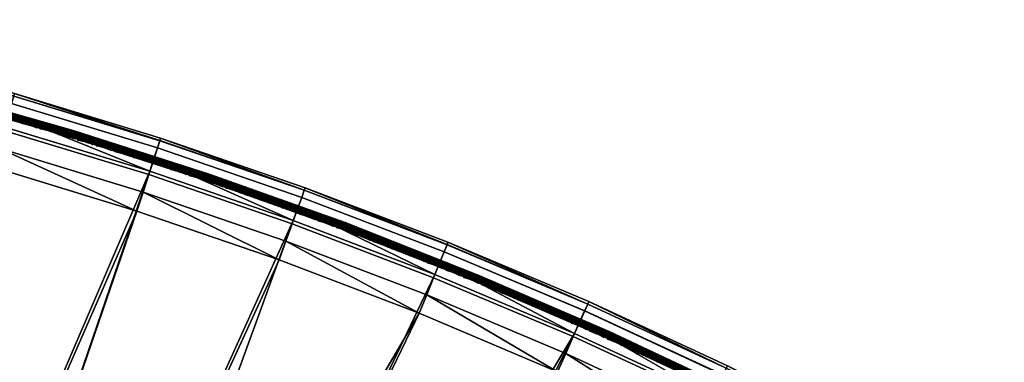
# Model space of a CAD drawing. Header units: inches. Extents: x 0 to 31.9, y -32.8 to 0.
# Tile 256 of 256: x 17.6 to 31.8, y -6.3 to -1.4. Entities that reach past the tile are written whole.
import ezdxf

# ---------------------------------------------------------------- set-up
doc = ezdxf.new("R2010")
doc.units = ezdxf.units.IN
doc.header["$LTSCALE"] = 0.03937
doc.header["$MEASUREMENT"] = 0
for name, color, linetype in [('A-FURN-3-ST', 151, 'Continuous'), ('A-FURN-3-ST-SEAM', 250, 'Continuous'), ('A-FURN-3-STITCH', 15, 'Continuous')]:
    doc.layers.add(name, color=color, linetype=linetype)

msp = doc.modelspace()

# ---------------------------------------------------------------- meshes
at = {"layer": 'A-FURN-3-ST'}
mesh = msp.add_polyface(dxfattribs=at)
corners = [(21.35, -4.85, 18), (21.447, -4.582, 17.963), (19.401, -3.88, 17.963), (19.313, -4.151, 18), (17.331, -3.249, 17.963), (17.253, -3.522, 18), (15.242, -2.689, 17.963), (15.173, -2.965, 18), (13.075, -2.479, 18), (13.134, -2.201, 17.963), (21.726, -3.816, 16.9), (19.652, -3.105, 16.9), (21.713, -3.851, 17.185), (19.641, -3.14, 17.185), (19.607, -3.245, 17.45), (21.675, -3.955, 17.45), (19.553, -3.411, 17.678), (21.615, -4.119, 17.678), (19.482, -3.628, 17.853), (21.537, -4.333, 17.853), (17.556, -2.465, 16.9), (17.546, -2.501, 17.185), (17.515, -2.607, 17.45), (17.467, -2.775, 17.678), (17.404, -2.994, 17.853), (15.439, -1.898, 16.9), (15.43, -1.934, 17.185), (15.403, -2.041, 17.45), (15.361, -2.21, 17.678), (15.306, -2.431, 17.853), (13.296, -1.44, 17.185), (13.304, -1.404, 16.9), (13.273, -1.548, 17.45), (13.237, -1.719, 17.678), (13.189, -1.942, 17.853), (21.726, -3.816, 5.5), (19.652, -3.105, 5.5), (17.556, -2.465, 5.5), (15.439, -1.898, 5.5), (13.304, -1.404, 5.5), (21.712, -3.852, 5.309), (19.641, -3.141, 5.309), (17.546, -2.502, 5.309), (15.43, -1.935, 5.309), (13.296, -1.441, 5.309), (15.404, -2.04, 5.146), (13.273, -1.547, 5.146), (15.364, -2.197, 5.038), (13.239, -1.705, 5.038), (13.2, -1.893, 5), (15.318, -2.383, 5), (17.418, -2.946, 5), (17.471, -2.762, 5.038), (19.498, -3.58, 5), (19.557, -3.398, 5.038), (21.555, -4.286, 5), (21.62, -4.106, 5.038), (21.675, -3.954, 5.146), (19.607, -3.244, 5.146), (17.516, -2.606, 5.146)]
mesh.append_faces([[corners[k] for k in face] for face in [(0, 1, 2), (0, 2, 3), (3, 2, 4), (3, 4, 5), (5, 4, 6), (5, 6, 7), (7, 6, 8), (8, 6, 9), (10, 11, 12), (12, 11, 13), (12, 13, 14, 15), (15, 14, 16, 17), (17, 16, 18, 19), (19, 18, 2, 1), (11, 20, 13), (13, 20, 21), (13, 21, 22, 14), (14, 22, 23, 16), (16, 23, 24, 18), (18, 24, 4, 2), (20, 25, 21), (21, 25, 26), (21, 26, 27, 22), (22, 27, 28, 23), (23, 28, 29, 24), (24, 29, 6, 4), (26, 25, 30), (30, 25, 31), (27, 26, 30, 32), (28, 27, 32, 33), (29, 28, 33, 34), (6, 29, 34, 9), (11, 35, 36), (11, 36, 20), (20, 36, 37), (20, 37, 25), (25, 37, 38), (25, 38, 31), (31, 38, 39), (35, 40, 36), (36, 40, 41), (36, 41, 37), (37, 41, 42), (37, 42, 38), (38, 42, 43), (38, 43, 44), (44, 43, 45, 46), (46, 45, 47, 48), (48, 47, 49), (49, 47, 50), (50, 47, 51), (51, 47, 52), (51, 52, 53), (53, 52, 54), (53, 54, 55), (55, 54, 56), (39, 38, 44), (57, 56, 54, 58), (58, 54, 52, 59), (59, 52, 47, 45), (40, 57, 58, 41), (41, 58, 59, 42), (42, 59, 45, 43)]])
mesh = msp.add_polyface(dxfattribs=at)
corners = [(31.625, -8.974, 5.25), (20.295, -28.599, 5.25), (31.596, -8.958, 5.125), (20.266, -28.582, 5.125), (31.517, -8.912, 5.033), (20.187, -28.536, 5.033), (31.409, -8.849, 5), (20.079, -28.474, 5), (31.362, -9.284, 17.907), (31.217, -9.432, 17.967), (31.296, -9.477, 17.875), (31.325, -9.494, 17.75), (31.405, -9.331, 17.809), (31.109, -9.369, 18), (20.383, -27.946, 18), (20.491, -28.009, 17.967), (20.571, -28.055, 17.875), (20.6, -28.071, 17.75), (18.558, -27.65, 5), (29.503, -7.802, 5), (17.004, -26.893, 5), (27.563, -6.821, 5), (15.418, -26.202, 5), (25.589, -5.907, 5), (13.805, -25.579, 5), (23.586, -5.062, 5), (21.555, -4.286, 5), (12.166, -25.026, 5), (19.498, -3.58, 5), (10.506, -24.543, 5), (17.418, -2.946, 5), (8.826, -24.131, 5), (15.318, -2.383, 5), (20.17, -28.815, 5.5), (31.75, -8.758, 16.9), (20.175, -28.807, 16.901), (31.75, -8.758, 5.5), (13.637, -26.041, 16.901), (13.65, -26.006, 17.185), (12.03, -25.458, 17.185), (17.141, -26.599, 17.963), (15.651, -25.639, 18), (15.543, -25.902, 17.963), (14.013, -25.007, 18), (13.916, -25.275, 17.963), (13.825, -25.524, 17.853), (15.441, -26.148, 17.853), (13.748, -25.738, 17.678), (15.355, -26.358, 17.678), (13.688, -25.902, 17.45), (15.288, -26.52, 17.45), (12.349, -24.445, 18), (12.264, -24.717, 17.963), (12.184, -24.97, 17.853), (12.116, -25.187, 17.678), (13.634, -26.049, 5.5), (12.019, -25.494, 16.901), (15.345, -26.379, 5.038), (13.74, -25.759, 5.038), (12.028, -25.467, 5.309), (13.647, -26.014, 5.309), (15.283, -26.529, 5.147), (13.684, -25.912, 5.147), (18.839, -27.11, 18), (17.261, -26.341, 18), (29.221, -8.332, 18), (27.3, -7.361, 18), (25.345, -6.456, 18), (23.361, -5.618, 18), (21.35, -4.85, 18), (19.313, -4.151, 18), (10.663, -23.955, 18), (17.253, -3.522, 18), (8.958, -23.536, 18), (15.173, -2.965, 18)]
mesh.append_faces([[corners[k] for k in face] for face in [(0, 1, 2), (2, 1, 3), (2, 3, 4), (4, 3, 5), (4, 5, 6), (6, 5, 7), (8, 9, 10), (11, 12, 10), (13, 14, 9), (9, 14, 15), (9, 15, 10), (10, 15, 16), (10, 16, 11), (11, 16, 17), (7, 18, 6), (6, 18, 19), (19, 18, 20), (19, 20, 21), (21, 20, 22), (21, 22, 23), (23, 22, 24), (23, 24, 25), (25, 24, 26), (26, 24, 27), (26, 27, 28), (28, 27, 29), (28, 29, 30), (30, 31, 32), (0, 33, 1), (34, 35, 36), (36, 35, 33), (36, 33, 0), (34, 11, 17), (34, 17, 35), (37, 38, 39), (40, 41, 42), (41, 43, 42), (42, 43, 44), (42, 44, 45, 46), (46, 45, 47, 48), (48, 47, 49, 50), (43, 51, 44), (44, 52, 53, 45), (45, 53, 54, 47), (55, 37, 56), (22, 57, 24), (24, 57, 58), (24, 58, 27), (55, 59, 60), (57, 61, 62, 58), (14, 13, 63), (63, 13, 64), (64, 13, 65), (64, 65, 66), (64, 66, 41), (41, 66, 67), (41, 67, 43), (43, 67, 68), (43, 68, 51), (51, 68, 69), (51, 69, 70), (51, 70, 71), (71, 70, 72), (73, 72, 74)]])
mesh = msp.add_polyface(dxfattribs=at)
corners = [(29.221, -8.332, 18), (29.355, -8.08, 17.963), (27.424, -7.104, 17.963), (29.479, -7.846, 17.853), (27.54, -6.866, 17.853), (29.586, -7.645, 17.678), (27.64, -6.661, 17.678), (29.667, -7.49, 17.45), (27.716, -6.504, 17.45), (29.719, -7.393, 17.185), (27.764, -6.405, 17.185), (27.781, -6.372, 16.9), (29.737, -7.36, 16.9), (25.792, -5.45, 16.9), (25.777, -5.485, 17.185), (25.732, -5.585, 17.45), (25.661, -5.745, 17.678), (25.569, -5.953, 17.853), (25.461, -6.195, 17.963), (27.3, -7.361, 18), (25.345, -6.456, 18), (23.468, -5.354, 17.963), (23.361, -5.618, 18), (21.447, -4.582, 17.963), (21.35, -4.85, 18), (23.773, -4.598, 16.9), (23.759, -4.633, 17.185), (23.718, -4.735, 17.45), (23.652, -4.897, 17.678), (23.567, -5.108, 17.853), (21.726, -3.816, 16.9), (21.713, -3.851, 17.185), (21.675, -3.955, 17.45), (21.615, -4.119, 17.678), (21.537, -4.333, 17.853), (29.737, -7.36, 5.5), (27.781, -6.372, 5.5), (25.792, -5.45, 5.5), (23.773, -4.598, 5.5), (21.726, -3.816, 5.5), (19.652, -3.105, 16.9), (29.719, -7.394, 5.309), (27.764, -6.406, 5.309), (25.777, -5.485, 5.309), (23.759, -4.634, 5.309), (21.712, -3.852, 5.309), (21.555, -4.286, 5), (21.62, -4.106, 5.038), (23.586, -5.062, 5), (23.658, -4.885, 5.038), (25.589, -5.907, 5), (25.667, -5.733, 5.038), (27.563, -6.821, 5), (27.646, -6.649, 5.038), (29.503, -7.802, 5), (29.593, -7.633, 5.038), (29.668, -7.49, 5.146), (27.717, -6.503, 5.146), (25.733, -5.584, 5.146), (23.718, -4.734, 5.146), (21.675, -3.954, 5.146)]
mesh.append_faces([[corners[k] for k in face] for face in [(0, 1, 2), (2, 1, 3, 4), (4, 3, 5, 6), (6, 5, 7, 8), (8, 7, 9, 10), (10, 9, 11), (11, 9, 12), (11, 13, 10), (10, 13, 14), (10, 14, 15, 8), (8, 15, 16, 6), (6, 16, 17, 4), (4, 17, 18, 2), (2, 18, 19), (19, 18, 20), (20, 18, 21), (20, 21, 22), (22, 21, 23), (22, 23, 24), (13, 25, 14), (14, 25, 26), (14, 26, 27, 15), (15, 27, 28, 16), (16, 28, 29, 17), (17, 29, 21, 18), (25, 30, 26), (26, 30, 31), (26, 31, 32, 27), (27, 32, 33, 28), (28, 33, 34, 29), (29, 34, 23, 21), (19, 0, 2), (11, 35, 36), (11, 36, 13), (13, 36, 37), (13, 37, 25), (25, 37, 38), (25, 38, 30), (30, 38, 39), (30, 39, 40), (35, 41, 36), (36, 41, 42), (36, 42, 37), (37, 42, 43), (37, 43, 38), (38, 43, 44), (38, 44, 39), (39, 44, 45), (46, 47, 48), (48, 47, 49), (48, 49, 50), (50, 49, 51), (50, 51, 52), (52, 51, 53), (52, 53, 54), (54, 53, 55), (56, 55, 53, 57), (57, 53, 51, 58), (58, 51, 49, 59), (59, 49, 47, 60), (42, 41, 56, 57), (42, 57, 58, 43), (43, 58, 59, 44), (44, 59, 60, 45)]])
at = {"layer": 'A-FURN-3-ST-SEAM'}
mesh = msp.add_polyface(dxfattribs=at)
corners = [(18.381, -3.05, 17.727), (16.415, -2.489, 17.727), (18.375, -3.067, 17.721), (16.41, -2.507, 17.721), (16.407, -2.521, 17.708), (18.371, -3.081, 17.708), (16.404, -2.529, 17.69), (18.369, -3.09, 17.69), (16.404, -2.53, 17.671), (18.368, -3.091, 17.671), (20.313, -3.714, 17.671), (20.334, -3.72, 17.69), (20.337, -3.712, 17.708), (20.341, -3.698, 17.721), (20.327, -3.674, 17.727), (18.37, -3.085, 17.652), (16.406, -2.524, 17.652), (18.374, -3.072, 17.638), (16.409, -2.512, 17.638), (16.414, -2.495, 17.629), (18.379, -3.055, 17.629), (16.419, -2.476, 17.628), (18.385, -3.037, 17.628), (20.331, -3.661, 17.628), (20.345, -3.686, 17.629), (20.34, -3.703, 17.638), (20.335, -3.715, 17.652), (18.39, -3.019, 17.634), (16.423, -2.458, 17.634), (18.394, -3.005, 17.647), (16.427, -2.444, 17.647), (18.397, -2.997, 17.665), (16.429, -2.436, 17.665), (18.397, -2.996, 17.684), (16.43, -2.435, 17.684), (18.395, -3.002, 17.703), (16.428, -2.441, 17.703), (18.392, -3.014, 17.717), (16.425, -2.453, 17.717), (18.386, -3.031, 17.726), (16.42, -2.47, 17.726), (20.353, -3.662, 17.726), (20.359, -3.645, 17.717), (20.363, -3.633, 17.703), (20.365, -3.627, 17.684), (20.365, -3.628, 17.665), (20.362, -3.636, 17.647), (20.357, -3.65, 17.634)]
mesh.append_faces([[corners[k] for k in face] for face in [(0, 1, 2), (2, 1, 3), (2, 3, 4), (2, 4, 5), (5, 4, 6), (5, 6, 7), (7, 6, 8), (7, 8, 9), (9, 10, 7), (7, 10, 11), (7, 11, 12, 5), (5, 12, 13, 2), (14, 0, 2), (9, 8, 15), (15, 8, 16), (15, 16, 17), (17, 16, 18), (17, 18, 19), (17, 19, 20), (20, 19, 21), (20, 21, 22), (22, 23, 20), (20, 24, 25, 17), (17, 25, 26, 15), (15, 26, 10), (10, 9, 15), (22, 21, 27), (27, 21, 28), (27, 28, 29), (29, 28, 30), (29, 30, 31), (31, 30, 32), (31, 32, 33), (33, 32, 34), (33, 34, 35), (35, 34, 36), (35, 36, 37), (37, 36, 38), (37, 38, 39), (39, 38, 40), (39, 40, 0), (0, 40, 1), (0, 14, 39), (39, 41, 42, 37), (37, 42, 43, 35), (35, 43, 44, 33), (33, 44, 45, 31), (31, 45, 46, 29), (29, 46, 47, 27), (23, 22, 27)]])
mesh = msp.add_polyface(dxfattribs=at)
corners = [(18.375, -3.067, 17.721), (20.341, -3.698, 17.721), (20.327, -3.674, 17.727), (22.252, -4.36, 17.727), (22.273, -4.387, 17.721), (24.155, -5.108, 17.727), (24.179, -5.138, 17.721), (20.313, -3.714, 17.671), (22.237, -4.4, 17.671), (20.334, -3.72, 17.69), (22.265, -4.409, 17.69), (22.268, -4.401, 17.708), (20.337, -3.712, 17.708), (24.138, -5.147, 17.671), (24.17, -5.159, 17.69), (24.173, -5.151, 17.708), (26.014, -5.956, 17.671), (18.379, -3.055, 17.629), (20.331, -3.661, 17.628), (20.345, -3.686, 17.629), (20.335, -3.715, 17.652), (22.267, -4.404, 17.652), (24.172, -5.154, 17.652), (24.16, -5.095, 17.628), (24.184, -5.126, 17.629), (22.278, -4.376, 17.629), (22.257, -4.347, 17.628), (20.34, -3.703, 17.638), (22.271, -4.392, 17.638), (24.177, -5.142, 17.638), (18.386, -3.031, 17.726), (20.353, -3.662, 17.726), (18.39, -3.019, 17.634), (20.357, -3.65, 17.634), (22.291, -4.34, 17.634), (24.198, -5.091, 17.634), (22.287, -4.352, 17.726), (22.293, -4.335, 17.717), (20.359, -3.645, 17.717), (22.297, -4.323, 17.703), (20.363, -3.633, 17.703), (22.3, -4.317, 17.684), (20.365, -3.627, 17.684), (22.299, -4.319, 17.665), (20.365, -3.628, 17.665), (22.296, -4.327, 17.647), (20.362, -3.636, 17.647), (24.194, -5.103, 17.726), (24.2, -5.086, 17.717), (24.205, -5.075, 17.703), (24.208, -5.069, 17.684), (24.207, -5.07, 17.665), (24.204, -5.078, 17.647)]
mesh.append_faces([[corners[k] for k in face] for face in [(0, 1, 2), (2, 1, 3), (3, 1, 4), (3, 4, 5), (5, 4, 6), (7, 8, 9), (9, 8, 10), (9, 10, 11, 12), (12, 11, 4, 1), (8, 13, 10), (10, 13, 14), (10, 14, 15, 11), (11, 15, 6, 4), (13, 16, 14), (17, 18, 19), (7, 20, 8), (8, 20, 21), (8, 21, 13), (13, 21, 22), (13, 22, 16), (23, 24, 25), (23, 25, 26), (26, 25, 19), (26, 19, 18), (27, 19, 25, 28), (28, 25, 24, 29), (20, 27, 28, 21), (21, 28, 29, 22), (30, 2, 31), (32, 33, 18), (18, 33, 26), (26, 33, 34), (26, 34, 23), (23, 34, 35), (2, 3, 31), (31, 3, 36), (31, 36, 37, 38), (38, 37, 39, 40), (40, 39, 41, 42), (42, 41, 43, 44), (44, 43, 45, 46), (46, 45, 34, 33), (3, 5, 36), (36, 5, 47), (36, 47, 48, 37), (37, 48, 49, 39), (39, 49, 50, 41), (41, 50, 51, 43), (43, 51, 52, 45), (45, 52, 35, 34)]])
mesh = msp.add_polyface(dxfattribs=at)
corners = [(24.155, -5.108, 17.727), (24.179, -5.138, 17.721), (26.032, -5.917, 17.727), (26.056, -5.948, 17.721), (27.882, -6.785, 17.727), (27.9, -6.815, 17.721), (29.703, -7.713, 17.727), (24.17, -5.159, 17.69), (26.014, -5.956, 17.671), (26.046, -5.969, 17.69), (26.049, -5.961, 17.708), (24.173, -5.151, 17.708), (27.863, -6.824, 17.671), (27.89, -6.836, 17.69), (27.894, -6.828, 17.708), (29.683, -7.751, 17.671), (24.172, -5.154, 17.652), (26.048, -5.964, 17.652), (27.892, -6.831, 17.652), (28.802, -7.286, 17.652), (27.898, -6.82, 17.638), (28.808, -7.274, 17.638), (27.906, -6.804, 17.629), (28.816, -7.259, 17.629), (27.888, -6.773, 17.628), (26.061, -5.936, 17.629), (26.037, -5.904, 17.628), (24.184, -5.126, 17.629), (24.16, -5.095, 17.628), (24.177, -5.142, 17.638), (26.053, -5.952, 17.638), (24.198, -5.091, 17.634), (26.076, -5.902, 17.634), (27.923, -6.77, 17.634), (29.709, -7.702, 17.628), (24.194, -5.103, 17.726), (26.071, -5.913, 17.726), (26.078, -5.897, 17.717), (24.2, -5.086, 17.717), (26.084, -5.885, 17.703), (24.205, -5.075, 17.703), (26.086, -5.88, 17.684), (24.208, -5.069, 17.684), (26.086, -5.881, 17.665), (24.207, -5.07, 17.665), (26.082, -5.888, 17.647), (24.204, -5.078, 17.647), (27.917, -6.781, 17.726), (27.925, -6.765, 17.717), (27.931, -6.754, 17.703), (27.933, -6.748, 17.684), (27.933, -6.749, 17.665), (27.929, -6.757, 17.647)]
mesh.append_faces([[corners[k] for k in face] for face in [(0, 1, 2), (2, 1, 3), (2, 3, 4), (4, 3, 5), (4, 5, 6), (7, 8, 9), (7, 9, 10, 11), (11, 10, 3, 1), (8, 12, 9), (9, 12, 13), (9, 13, 14, 10), (10, 14, 5, 3), (12, 15, 13), (8, 16, 17), (8, 17, 12), (12, 17, 18), (12, 18, 19), (19, 18, 20, 21), (21, 20, 22, 23), (23, 22, 24), (24, 22, 25), (24, 25, 26), (26, 25, 27), (26, 27, 28), (29, 27, 25, 30), (30, 25, 22, 20), (16, 29, 30, 17), (17, 30, 20, 18), (28, 31, 26), (26, 31, 32), (26, 32, 24), (24, 32, 33), (24, 33, 34), (0, 2, 35), (35, 2, 36), (35, 36, 37, 38), (38, 37, 39, 40), (40, 39, 41, 42), (42, 41, 43, 44), (44, 43, 45, 46), (46, 45, 32, 31), (2, 4, 36), (36, 4, 47), (36, 47, 48, 37), (37, 48, 49, 39), (39, 49, 50, 41), (41, 50, 51, 43), (43, 51, 52, 45), (45, 52, 33, 32), (4, 6, 47)]])
at = {"layer": 'A-FURN-3-STITCH'}
mesh = msp.add_polymesh((7, 4), dxfattribs=at)
for k, corner in enumerate([(17.876, -2.955, 17.734), (17.877, -2.953, 17.733), (17.878, -2.949, 17.73), (17.879, -2.947, 17.729), (17.841, -2.941, 17.741), (17.842, -2.937, 17.743), (17.843, -2.932, 17.74), (17.843, -2.932, 17.735), (17.804, -2.928, 17.744), (17.805, -2.924, 17.747), (17.806, -2.919, 17.744), (17.806, -2.919, 17.739), (17.766, -2.916, 17.745), (17.768, -2.912, 17.748), (17.769, -2.908, 17.745), (17.769, -2.908, 17.74), (17.729, -2.906, 17.744), (17.73, -2.902, 17.746), (17.731, -2.898, 17.744), (17.731, -2.898, 17.738), (17.691, -2.898, 17.74), (17.692, -2.894, 17.742), (17.693, -2.889, 17.74), (17.693, -2.89, 17.734), (17.653, -2.891, 17.733), (17.653, -2.889, 17.732), (17.655, -2.885, 17.729), (17.655, -2.883, 17.728)]):
    mesh.set_mesh_vertex(divmod(k, 4), corner)
mesh = msp.add_polymesh((7, 4), dxfattribs=at)
for k, corner in enumerate([(18.145, -3.035, 17.734), (18.145, -3.033, 17.733), (18.147, -3.029, 17.73), (18.147, -3.026, 17.729), (18.109, -3.02, 17.741), (18.11, -3.016, 17.743), (18.112, -3.012, 17.74), (18.112, -3.012, 17.735), (18.072, -3.007, 17.744), (18.074, -3.003, 17.747), (18.075, -2.999, 17.744), (18.075, -2.999, 17.739), (18.035, -2.996, 17.745), (18.036, -2.991, 17.748), (18.038, -2.987, 17.745), (18.038, -2.987, 17.74), (17.997, -2.985, 17.744), (17.999, -2.981, 17.746), (18, -2.977, 17.744), (18, -2.977, 17.738), (17.959, -2.977, 17.74), (17.961, -2.972, 17.742), (17.962, -2.968, 17.74), (17.962, -2.968, 17.734), (17.922, -2.97, 17.733), (17.922, -2.968, 17.732), (17.923, -2.963, 17.729), (17.924, -2.961, 17.728)]):
    mesh.set_mesh_vertex(divmod(k, 4), corner)
mesh = msp.add_polymesh((7, 4), dxfattribs=at)
for k, corner in enumerate([(18.413, -3.116, 17.734), (18.413, -3.114, 17.733), (18.415, -3.109, 17.73), (18.415, -3.107, 17.729), (18.377, -3.101, 17.741), (18.378, -3.097, 17.743), (18.38, -3.092, 17.74), (18.38, -3.092, 17.735), (18.341, -3.088, 17.744), (18.342, -3.083, 17.747), (18.343, -3.079, 17.744), (18.343, -3.079, 17.739), (18.303, -3.076, 17.745), (18.305, -3.071, 17.748), (18.306, -3.067, 17.745), (18.306, -3.067, 17.74), (18.266, -3.065, 17.744), (18.267, -3.061, 17.746), (18.268, -3.057, 17.744), (18.268, -3.057, 17.738), (18.228, -3.057, 17.74), (18.229, -3.052, 17.742), (18.23, -3.048, 17.74), (18.23, -3.048, 17.734), (18.19, -3.05, 17.733), (18.191, -3.048, 17.732), (18.192, -3.043, 17.729), (18.192, -3.041, 17.728)]):
    mesh.set_mesh_vertex(divmod(k, 4), corner)
mesh = msp.add_polymesh((7, 4), dxfattribs=at)
for k, corner in enumerate([(18.681, -3.198, 17.734), (18.681, -3.195, 17.733), (18.683, -3.191, 17.73), (18.683, -3.189, 17.729), (18.645, -3.183, 17.741), (18.646, -3.178, 17.743), (18.648, -3.174, 17.74), (18.648, -3.174, 17.735), (18.608, -3.169, 17.744), (18.61, -3.165, 17.747), (18.611, -3.161, 17.744), (18.611, -3.161, 17.739), (18.571, -3.157, 17.745), (18.573, -3.153, 17.748), (18.574, -3.149, 17.745), (18.574, -3.149, 17.74), (18.534, -3.147, 17.744), (18.535, -3.142, 17.746), (18.536, -3.138, 17.744), (18.536, -3.138, 17.738), (18.496, -3.138, 17.74), (18.497, -3.134, 17.742), (18.498, -3.129, 17.74), (18.498, -3.129, 17.734), (18.458, -3.131, 17.733), (18.459, -3.128, 17.732), (18.46, -3.124, 17.729), (18.461, -3.122, 17.728)]):
    mesh.set_mesh_vertex(divmod(k, 4), corner)
mesh = msp.add_polymesh((7, 4), dxfattribs=at)
for k, corner in enumerate([(18.948, -3.281, 17.734), (18.949, -3.279, 17.733), (18.95, -3.274, 17.73), (18.951, -3.272, 17.729), (18.912, -3.266, 17.741), (18.914, -3.261, 17.743), (18.915, -3.257, 17.74), (18.915, -3.257, 17.735), (18.876, -3.252, 17.744), (18.877, -3.248, 17.747), (18.879, -3.243, 17.744), (18.879, -3.244, 17.739), (18.839, -3.24, 17.745), (18.84, -3.236, 17.748), (18.841, -3.231, 17.745), (18.841, -3.231, 17.74), (18.801, -3.229, 17.744), (18.803, -3.225, 17.746), (18.804, -3.221, 17.744), (18.804, -3.221, 17.738), (18.763, -3.22, 17.74), (18.765, -3.216, 17.742), (18.766, -3.212, 17.74), (18.766, -3.212, 17.734), (18.726, -3.213, 17.733), (18.726, -3.211, 17.732), (18.728, -3.206, 17.729), (18.728, -3.204, 17.728)]):
    mesh.set_mesh_vertex(divmod(k, 4), corner)
mesh = msp.add_polymesh((7, 4), dxfattribs=at)
for k, corner in enumerate([(19.215, -3.365, 17.734), (19.216, -3.363, 17.733), (19.217, -3.359, 17.73), (19.218, -3.357, 17.729), (19.179, -3.35, 17.741), (19.181, -3.346, 17.743), (19.182, -3.341, 17.74), (19.182, -3.341, 17.735), (19.143, -3.336, 17.744), (19.144, -3.332, 17.747), (19.146, -3.327, 17.744), (19.146, -3.328, 17.739), (19.106, -3.324, 17.745), (19.107, -3.319, 17.748), (19.109, -3.315, 17.745), (19.109, -3.315, 17.74), (19.068, -3.313, 17.744), (19.07, -3.309, 17.746), (19.071, -3.304, 17.744), (19.071, -3.304, 17.738), (19.031, -3.304, 17.74), (19.032, -3.299, 17.742), (19.033, -3.295, 17.74), (19.033, -3.295, 17.734), (18.993, -3.296, 17.733), (18.994, -3.294, 17.732), (18.995, -3.29, 17.729), (18.996, -3.288, 17.728)]):
    mesh.set_mesh_vertex(divmod(k, 4), corner)
mesh = msp.add_polymesh((7, 4), dxfattribs=at)
for k, corner in enumerate([(19.482, -3.451, 17.734), (19.482, -3.448, 17.733), (19.484, -3.444, 17.73), (19.484, -3.442, 17.729), (19.446, -3.435, 17.741), (19.447, -3.431, 17.743), (19.449, -3.427, 17.74), (19.449, -3.427, 17.735), (19.41, -3.421, 17.744), (19.411, -3.417, 17.747), (19.413, -3.413, 17.744), (19.413, -3.413, 17.739), (19.373, -3.409, 17.745), (19.374, -3.404, 17.748), (19.375, -3.4, 17.745), (19.375, -3.4, 17.74), (19.335, -3.398, 17.744), (19.337, -3.393, 17.746), (19.338, -3.389, 17.744), (19.338, -3.389, 17.738), (19.298, -3.388, 17.74), (19.299, -3.384, 17.742), (19.3, -3.38, 17.74), (19.3, -3.38, 17.734), (19.26, -3.381, 17.733), (19.26, -3.378, 17.732), (19.262, -3.374, 17.729), (19.263, -3.372, 17.728)]):
    mesh.set_mesh_vertex(divmod(k, 4), corner)
mesh = msp.add_polymesh((7, 4), dxfattribs=at)
for k, corner in enumerate([(19.748, -3.537, 17.734), (19.748, -3.535, 17.733), (19.75, -3.531, 17.73), (19.751, -3.529, 17.729), (19.712, -3.522, 17.741), (19.714, -3.517, 17.743), (19.715, -3.513, 17.74), (19.715, -3.513, 17.735), (19.676, -3.508, 17.744), (19.678, -3.503, 17.747), (19.679, -3.499, 17.744), (19.679, -3.499, 17.739), (19.639, -3.495, 17.745), (19.641, -3.491, 17.748), (19.642, -3.486, 17.745), (19.642, -3.486, 17.74), (19.602, -3.484, 17.744), (19.603, -3.479, 17.746), (19.604, -3.475, 17.744), (19.604, -3.475, 17.738), (19.564, -3.474, 17.74), (19.565, -3.47, 17.742), (19.567, -3.466, 17.74), (19.567, -3.466, 17.734), (19.526, -3.466, 17.733), (19.527, -3.464, 17.732), (19.528, -3.46, 17.729), (19.529, -3.458, 17.728)]):
    mesh.set_mesh_vertex(divmod(k, 4), corner)
mesh = msp.add_polymesh((7, 4), dxfattribs=at)
for k, corner in enumerate([(20.014, -3.625, 17.734), (20.014, -3.623, 17.733), (20.016, -3.619, 17.73), (20.016, -3.617, 17.729), (19.978, -3.609, 17.741), (19.98, -3.605, 17.743), (19.981, -3.601, 17.74), (19.981, -3.601, 17.735), (19.942, -3.595, 17.744), (19.944, -3.591, 17.747), (19.945, -3.587, 17.744), (19.945, -3.587, 17.739), (19.905, -3.582, 17.745), (19.907, -3.578, 17.748), (19.908, -3.574, 17.745), (19.908, -3.574, 17.74), (19.868, -3.571, 17.744), (19.869, -3.567, 17.746), (19.871, -3.562, 17.744), (19.871, -3.563, 17.738), (19.83, -3.561, 17.74), (19.832, -3.557, 17.742), (19.833, -3.553, 17.74), (19.833, -3.553, 17.734), (19.793, -3.553, 17.733), (19.793, -3.551, 17.732), (19.795, -3.547, 17.729), (19.795, -3.545, 17.728)]):
    mesh.set_mesh_vertex(divmod(k, 4), corner)
mesh = msp.add_polymesh((7, 4), dxfattribs=at)
for k, corner in enumerate([(20.279, -3.714, 17.734), (20.28, -3.712, 17.733), (20.281, -3.708, 17.73), (20.282, -3.706, 17.729), (20.244, -3.698, 17.741), (20.245, -3.694, 17.743), (20.247, -3.69, 17.74), (20.247, -3.69, 17.735), (20.208, -3.684, 17.744), (20.209, -3.679, 17.747), (20.211, -3.675, 17.744), (20.211, -3.675, 17.739), (20.171, -3.671, 17.745), (20.172, -3.666, 17.748), (20.174, -3.662, 17.745), (20.174, -3.662, 17.74), (20.134, -3.659, 17.744), (20.135, -3.655, 17.746), (20.136, -3.651, 17.744), (20.136, -3.651, 17.738), (20.096, -3.649, 17.74), (20.097, -3.645, 17.742), (20.099, -3.641, 17.74), (20.099, -3.641, 17.734), (20.058, -3.641, 17.733), (20.059, -3.639, 17.732), (20.06, -3.635, 17.729), (20.061, -3.633, 17.728)]):
    mesh.set_mesh_vertex(divmod(k, 4), corner)
mesh = msp.add_polymesh((7, 4), dxfattribs=at)
for k, corner in enumerate([(20.544, -3.804, 17.734), (20.545, -3.802, 17.733), (20.546, -3.798, 17.73), (20.547, -3.796, 17.729), (20.509, -3.788, 17.741), (20.51, -3.784, 17.743), (20.512, -3.78, 17.74), (20.512, -3.78, 17.735), (20.473, -3.774, 17.744), (20.474, -3.769, 17.747), (20.476, -3.765, 17.744), (20.476, -3.765, 17.739), (20.436, -3.761, 17.745), (20.438, -3.756, 17.748), (20.439, -3.752, 17.745), (20.439, -3.752, 17.74), (20.399, -3.749, 17.744), (20.4, -3.745, 17.746), (20.402, -3.74, 17.744), (20.402, -3.74, 17.738), (20.361, -3.739, 17.74), (20.363, -3.734, 17.742), (20.364, -3.73, 17.74), (20.364, -3.73, 17.734), (20.324, -3.73, 17.733), (20.324, -3.728, 17.732), (20.326, -3.724, 17.729), (20.327, -3.722, 17.728)]):
    mesh.set_mesh_vertex(divmod(k, 4), corner)
mesh = msp.add_polymesh((7, 4), dxfattribs=at)
for k, corner in enumerate([(20.809, -3.896, 17.734), (20.81, -3.893, 17.733), (20.811, -3.889, 17.73), (20.812, -3.887, 17.729), (20.774, -3.879, 17.741), (20.775, -3.875, 17.743), (20.777, -3.871, 17.74), (20.777, -3.871, 17.735), (20.738, -3.865, 17.744), (20.739, -3.86, 17.747), (20.741, -3.856, 17.744), (20.741, -3.856, 17.739), (20.701, -3.851, 17.745), (20.702, -3.847, 17.748), (20.704, -3.843, 17.745), (20.704, -3.843, 17.74), (20.664, -3.84, 17.744), (20.665, -3.835, 17.746), (20.667, -3.831, 17.744), (20.667, -3.831, 17.738), (20.626, -3.829, 17.74), (20.628, -3.825, 17.742), (20.629, -3.821, 17.74), (20.629, -3.821, 17.734), (20.589, -3.821, 17.733), (20.589, -3.819, 17.732), (20.591, -3.814, 17.729), (20.592, -3.812, 17.728)]):
    mesh.set_mesh_vertex(divmod(k, 4), corner)
mesh = msp.add_polymesh((7, 4), dxfattribs=at)
for k, corner in enumerate([(21.073, -3.988, 17.734), (21.074, -3.986, 17.733), (21.075, -3.982, 17.73), (21.076, -3.98, 17.729), (21.038, -3.972, 17.741), (21.04, -3.968, 17.743), (21.041, -3.963, 17.74), (21.041, -3.963, 17.735), (21.002, -3.957, 17.744), (21.004, -3.953, 17.747), (21.005, -3.948, 17.744), (21.005, -3.949, 17.739), (20.965, -3.943, 17.745), (20.967, -3.939, 17.748), (20.968, -3.935, 17.745), (20.968, -3.935, 17.74), (20.928, -3.931, 17.744), (20.93, -3.927, 17.746), (20.931, -3.923, 17.744), (20.931, -3.923, 17.738), (20.891, -3.921, 17.74), (20.892, -3.917, 17.742), (20.894, -3.913, 17.74), (20.894, -3.913, 17.734), (20.853, -3.912, 17.733), (20.854, -3.91, 17.732), (20.855, -3.906, 17.729), (20.856, -3.904, 17.728)]):
    mesh.set_mesh_vertex(divmod(k, 4), corner)
mesh = msp.add_polymesh((7, 4), dxfattribs=at)
for k, corner in enumerate([(21.337, -4.082, 17.734), (21.338, -4.08, 17.733), (21.339, -4.076, 17.73), (21.34, -4.073, 17.729), (21.302, -4.065, 17.741), (21.303, -4.061, 17.743), (21.305, -4.057, 17.74), (21.305, -4.057, 17.735), (21.266, -4.05, 17.744), (21.268, -4.046, 17.747), (21.269, -4.042, 17.744), (21.269, -4.042, 17.739), (21.229, -4.037, 17.745), (21.231, -4.032, 17.748), (21.232, -4.028, 17.745), (21.232, -4.028, 17.74), (21.192, -4.025, 17.744), (21.194, -4.02, 17.746), (21.195, -4.016, 17.744), (21.195, -4.016, 17.738), (21.155, -4.014, 17.74), (21.156, -4.01, 17.742), (21.158, -4.005, 17.74), (21.158, -4.006, 17.734), (21.117, -4.005, 17.733), (21.118, -4.003, 17.732), (21.12, -3.999, 17.729), (21.12, -3.997, 17.728)]):
    mesh.set_mesh_vertex(divmod(k, 4), corner)
mesh = msp.add_polymesh((7, 4), dxfattribs=at)
for k, corner in enumerate([(21.6, -4.177, 17.734), (21.601, -4.175, 17.733), (21.603, -4.17, 17.73), (21.603, -4.168, 17.729), (21.566, -4.16, 17.741), (21.567, -4.156, 17.743), (21.569, -4.152, 17.74), (21.569, -4.152, 17.735), (21.53, -4.145, 17.744), (21.531, -4.141, 17.747), (21.533, -4.136, 17.744), (21.533, -4.136, 17.739), (21.493, -4.131, 17.745), (21.495, -4.127, 17.748), (21.496, -4.123, 17.745), (21.496, -4.123, 17.74), (21.456, -4.119, 17.744), (21.458, -4.114, 17.746), (21.459, -4.11, 17.744), (21.459, -4.11, 17.738), (21.419, -4.108, 17.74), (21.42, -4.104, 17.742), (21.422, -4.1, 17.74), (21.422, -4.1, 17.734), (21.381, -4.099, 17.733), (21.382, -4.097, 17.732), (21.383, -4.093, 17.729), (21.384, -4.091, 17.728)]):
    mesh.set_mesh_vertex(divmod(k, 4), corner)
mesh = msp.add_polymesh((7, 4), dxfattribs=at)
for k, corner in enumerate([(21.863, -4.273, 17.734), (21.864, -4.271, 17.733), (21.866, -4.266, 17.73), (21.866, -4.264, 17.729), (21.829, -4.256, 17.741), (21.83, -4.252, 17.743), (21.832, -4.247, 17.74), (21.832, -4.248, 17.735), (21.793, -4.241, 17.744), (21.794, -4.236, 17.747), (21.796, -4.232, 17.744), (21.796, -4.232, 17.739), (21.756, -4.227, 17.745), (21.758, -4.222, 17.748), (21.759, -4.218, 17.745), (21.759, -4.218, 17.74), (21.719, -4.214, 17.744), (21.721, -4.21, 17.746), (21.722, -4.206, 17.744), (21.722, -4.206, 17.738), (21.682, -4.203, 17.74), (21.684, -4.199, 17.742), (21.685, -4.195, 17.74), (21.685, -4.195, 17.734), (21.645, -4.194, 17.733), (21.645, -4.192, 17.732), (21.647, -4.188, 17.729), (21.648, -4.186, 17.728)]):
    mesh.set_mesh_vertex(divmod(k, 4), corner)
mesh = msp.add_polymesh((7, 4), dxfattribs=at)
for k, corner in enumerate([(22.126, -4.37, 17.734), (22.127, -4.368, 17.733), (22.128, -4.364, 17.73), (22.129, -4.362, 17.729), (22.091, -4.353, 17.741), (22.093, -4.349, 17.743), (22.094, -4.345, 17.74), (22.094, -4.345, 17.735), (22.056, -4.337, 17.744), (22.057, -4.333, 17.747), (22.059, -4.329, 17.744), (22.059, -4.329, 17.739), (22.019, -4.323, 17.745), (22.021, -4.319, 17.748), (22.022, -4.315, 17.745), (22.022, -4.315, 17.74), (21.982, -4.311, 17.744), (21.984, -4.306, 17.746), (21.985, -4.302, 17.744), (21.985, -4.302, 17.738), (21.945, -4.3, 17.74), (21.946, -4.295, 17.742), (21.948, -4.291, 17.74), (21.948, -4.291, 17.734), (21.908, -4.29, 17.733), (21.908, -4.288, 17.732), (21.91, -4.284, 17.729), (21.911, -4.282, 17.728)]):
    mesh.set_mesh_vertex(divmod(k, 4), corner)
mesh = msp.add_polymesh((7, 4), dxfattribs=at)
for k, corner in enumerate([(22.388, -4.468, 17.734), (22.389, -4.466, 17.733), (22.39, -4.462, 17.73), (22.391, -4.46, 17.729), (22.353, -4.451, 17.741), (22.355, -4.447, 17.743), (22.357, -4.443, 17.74), (22.357, -4.443, 17.735), (22.318, -4.435, 17.744), (22.319, -4.431, 17.747), (22.321, -4.427, 17.744), (22.321, -4.427, 17.739), (22.281, -4.421, 17.745), (22.283, -4.417, 17.748), (22.285, -4.413, 17.745), (22.285, -4.413, 17.74), (22.245, -4.408, 17.744), (22.246, -4.404, 17.746), (22.248, -4.4, 17.744), (22.248, -4.4, 17.738), (22.207, -4.397, 17.74), (22.209, -4.393, 17.742), (22.21, -4.389, 17.74), (22.21, -4.389, 17.734), (22.17, -4.388, 17.733), (22.171, -4.385, 17.732), (22.172, -4.381, 17.729), (22.173, -4.379, 17.728)]):
    mesh.set_mesh_vertex(divmod(k, 4), corner)
mesh = msp.add_polymesh((7, 4), dxfattribs=at)
for k, corner in enumerate([(22.65, -4.568, 17.734), (22.651, -4.566, 17.733), (22.652, -4.561, 17.73), (22.653, -4.559, 17.729), (22.615, -4.551, 17.741), (22.617, -4.546, 17.743), (22.618, -4.542, 17.74), (22.618, -4.542, 17.735), (22.58, -4.535, 17.744), (22.581, -4.53, 17.747), (22.583, -4.526, 17.744), (22.583, -4.526, 17.739), (22.543, -4.52, 17.745), (22.545, -4.516, 17.748), (22.547, -4.512, 17.745), (22.547, -4.512, 17.74), (22.507, -4.507, 17.744), (22.508, -4.503, 17.746), (22.51, -4.499, 17.744), (22.51, -4.499, 17.738), (22.469, -4.496, 17.74), (22.471, -4.492, 17.742), (22.473, -4.487, 17.74), (22.473, -4.488, 17.734), (22.432, -4.486, 17.733), (22.433, -4.484, 17.732), (22.434, -4.48, 17.729), (22.435, -4.478, 17.728)]):
    mesh.set_mesh_vertex(divmod(k, 4), corner)
mesh = msp.add_polymesh((7, 4), dxfattribs=at)
for k, corner in enumerate([(22.911, -4.668, 17.734), (22.912, -4.666, 17.733), (22.913, -4.662, 17.73), (22.914, -4.66, 17.729), (22.877, -4.651, 17.741), (22.878, -4.647, 17.743), (22.88, -4.643, 17.74), (22.88, -4.643, 17.735), (22.841, -4.635, 17.744), (22.843, -4.631, 17.747), (22.844, -4.627, 17.744), (22.844, -4.627, 17.739), (22.805, -4.62, 17.745), (22.806, -4.616, 17.748), (22.808, -4.612, 17.745), (22.808, -4.612, 17.74), (22.768, -4.607, 17.744), (22.77, -4.603, 17.746), (22.771, -4.599, 17.744), (22.771, -4.599, 17.738), (22.731, -4.596, 17.74), (22.733, -4.591, 17.742), (22.734, -4.587, 17.74), (22.734, -4.587, 17.734), (22.694, -4.586, 17.733), (22.695, -4.584, 17.732), (22.696, -4.58, 17.729), (22.697, -4.578, 17.728)]):
    mesh.set_mesh_vertex(divmod(k, 4), corner)
mesh = msp.add_polymesh((7, 4), dxfattribs=at)
for k, corner in enumerate([(23.172, -4.77, 17.734), (23.173, -4.768, 17.733), (23.174, -4.764, 17.73), (23.175, -4.762, 17.729), (23.138, -4.753, 17.741), (23.139, -4.748, 17.743), (23.141, -4.744, 17.74), (23.141, -4.744, 17.735), (23.102, -4.736, 17.744), (23.104, -4.732, 17.747), (23.105, -4.728, 17.744), (23.105, -4.728, 17.739), (23.066, -4.722, 17.745), (23.068, -4.717, 17.748), (23.069, -4.713, 17.745), (23.069, -4.713, 17.74), (23.029, -4.708, 17.744), (23.031, -4.704, 17.746), (23.032, -4.7, 17.744), (23.032, -4.7, 17.738), (22.992, -4.697, 17.74), (22.994, -4.692, 17.742), (22.995, -4.688, 17.74), (22.995, -4.688, 17.734), (22.955, -4.687, 17.733), (22.956, -4.685, 17.732), (22.957, -4.68, 17.729), (22.958, -4.678, 17.728)]):
    mesh.set_mesh_vertex(divmod(k, 4), corner)
mesh = msp.add_polymesh((7, 4), dxfattribs=at)
for k, corner in enumerate([(23.432, -4.873, 17.734), (23.433, -4.871, 17.733), (23.435, -4.867, 17.73), (23.436, -4.865, 17.729), (23.398, -4.855, 17.741), (23.4, -4.851, 17.743), (23.401, -4.847, 17.74), (23.401, -4.847, 17.735), (23.363, -4.839, 17.744), (23.364, -4.835, 17.747), (23.366, -4.831, 17.744), (23.366, -4.831, 17.739), (23.326, -4.824, 17.745), (23.328, -4.82, 17.748), (23.33, -4.816, 17.745), (23.33, -4.816, 17.74), (23.29, -4.811, 17.744), (23.291, -4.806, 17.746), (23.293, -4.802, 17.744), (23.293, -4.802, 17.738), (23.253, -4.799, 17.74), (23.254, -4.795, 17.742), (23.256, -4.79, 17.74), (23.256, -4.791, 17.734), (23.216, -4.789, 17.733), (23.216, -4.787, 17.732), (23.218, -4.782, 17.729), (23.219, -4.78, 17.728)]):
    mesh.set_mesh_vertex(divmod(k, 4), corner)
mesh = msp.add_polymesh((7, 4), dxfattribs=at)
for k, corner in enumerate([(23.692, -4.977, 17.734), (23.693, -4.975, 17.733), (23.695, -4.971, 17.73), (23.695, -4.969, 17.729), (23.658, -4.959, 17.741), (23.66, -4.955, 17.743), (23.661, -4.951, 17.74), (23.661, -4.951, 17.735), (23.623, -4.943, 17.744), (23.624, -4.939, 17.747), (23.626, -4.935, 17.744), (23.626, -4.935, 17.739), (23.587, -4.928, 17.745), (23.588, -4.924, 17.748), (23.59, -4.919, 17.745), (23.59, -4.92, 17.74), (23.55, -4.914, 17.744), (23.552, -4.91, 17.746), (23.553, -4.906, 17.744), (23.553, -4.906, 17.738), (23.513, -4.902, 17.74), (23.515, -4.898, 17.742), (23.516, -4.894, 17.74), (23.516, -4.894, 17.734), (23.476, -4.892, 17.733), (23.477, -4.89, 17.732), (23.478, -4.886, 17.729), (23.479, -4.884, 17.728)]):
    mesh.set_mesh_vertex(divmod(k, 4), corner)
mesh = msp.add_polymesh((7, 4), dxfattribs=at)
for k, corner in enumerate([(23.952, -5.082, 17.734), (23.952, -5.08, 17.733), (23.954, -5.076, 17.73), (23.955, -5.074, 17.729), (23.917, -5.065, 17.741), (23.919, -5.06, 17.743), (23.921, -5.056, 17.74), (23.921, -5.056, 17.735), (23.882, -5.048, 17.744), (23.884, -5.044, 17.747), (23.886, -5.04, 17.744), (23.886, -5.04, 17.739), (23.846, -5.033, 17.745), (23.848, -5.028, 17.748), (23.85, -5.024, 17.745), (23.85, -5.024, 17.74), (23.81, -5.019, 17.744), (23.811, -5.015, 17.746), (23.813, -5.01, 17.744), (23.813, -5.011, 17.738), (23.773, -5.007, 17.74), (23.774, -5.002, 17.742), (23.776, -4.998, 17.74), (23.776, -4.998, 17.734), (23.736, -4.996, 17.733), (23.737, -4.994, 17.732), (23.738, -4.99, 17.729), (23.739, -4.988, 17.728)]):
    mesh.set_mesh_vertex(divmod(k, 4), corner)
mesh = msp.add_polymesh((7, 4), dxfattribs=at)
for k, corner in enumerate([(24.211, -5.189, 17.734), (24.211, -5.187, 17.733), (24.213, -5.183, 17.73), (24.214, -5.181, 17.729), (24.177, -5.171, 17.741), (24.178, -5.167, 17.743), (24.18, -5.162, 17.74), (24.18, -5.163, 17.735), (24.141, -5.154, 17.744), (24.143, -5.15, 17.747), (24.145, -5.146, 17.744), (24.145, -5.146, 17.739), (24.105, -5.139, 17.745), (24.107, -5.134, 17.748), (24.109, -5.13, 17.745), (24.109, -5.13, 17.74), (24.069, -5.125, 17.744), (24.071, -5.12, 17.746), (24.072, -5.116, 17.744), (24.072, -5.116, 17.738), (24.032, -5.112, 17.74), (24.034, -5.108, 17.742), (24.036, -5.104, 17.74), (24.036, -5.104, 17.734), (23.995, -5.102, 17.733), (23.996, -5.099, 17.732), (23.998, -5.095, 17.729), (23.999, -5.093, 17.728)]):
    mesh.set_mesh_vertex(divmod(k, 4), corner)
mesh = msp.add_polymesh((7, 4), dxfattribs=at)
for k, corner in enumerate([(24.469, -5.296, 17.734), (24.47, -5.294, 17.733), (24.472, -5.29, 17.73), (24.473, -5.288, 17.729), (24.435, -5.278, 17.741), (24.437, -5.274, 17.743), (24.439, -5.27, 17.74), (24.439, -5.27, 17.735), (24.4, -5.261, 17.744), (24.402, -5.257, 17.747), (24.404, -5.253, 17.744), (24.403, -5.253, 17.739), (24.364, -5.246, 17.745), (24.366, -5.241, 17.748), (24.368, -5.237, 17.745), (24.368, -5.237, 17.74), (24.328, -5.232, 17.744), (24.33, -5.227, 17.746), (24.331, -5.223, 17.744), (24.331, -5.223, 17.738), (24.291, -5.219, 17.74), (24.293, -5.215, 17.742), (24.294, -5.211, 17.74), (24.294, -5.211, 17.734), (24.254, -5.208, 17.733), (24.255, -5.206, 17.732), (24.257, -5.202, 17.729), (24.257, -5.2, 17.728)]):
    mesh.set_mesh_vertex(divmod(k, 4), corner)
mesh = msp.add_polymesh((7, 4), dxfattribs=at)
for k, corner in enumerate([(24.727, -5.405, 17.734), (24.728, -5.403, 17.733), (24.73, -5.399, 17.73), (24.731, -5.397, 17.729), (24.693, -5.387, 17.741), (24.695, -5.382, 17.743), (24.697, -5.378, 17.74), (24.697, -5.378, 17.735), (24.658, -5.37, 17.744), (24.66, -5.365, 17.747), (24.662, -5.361, 17.744), (24.662, -5.361, 17.739), (24.622, -5.354, 17.745), (24.624, -5.35, 17.748), (24.626, -5.346, 17.745), (24.626, -5.346, 17.74), (24.586, -5.34, 17.744), (24.588, -5.335, 17.746), (24.59, -5.331, 17.744), (24.59, -5.331, 17.738), (24.549, -5.327, 17.74), (24.551, -5.323, 17.742), (24.553, -5.319, 17.74), (24.553, -5.319, 17.734), (24.512, -5.316, 17.733), (24.513, -5.314, 17.732), (24.515, -5.31, 17.729), (24.516, -5.308, 17.728)]):
    mesh.set_mesh_vertex(divmod(k, 4), corner)
mesh = msp.add_polymesh((7, 4), dxfattribs=at)
for k, corner in enumerate([(24.985, -5.515, 17.734), (24.986, -5.513, 17.733), (24.987, -5.509, 17.73), (24.988, -5.507, 17.729), (24.951, -5.496, 17.741), (24.953, -5.492, 17.743), (24.954, -5.488, 17.74), (24.954, -5.488, 17.735), (24.916, -5.479, 17.744), (24.918, -5.475, 17.747), (24.919, -5.471, 17.744), (24.919, -5.471, 17.739), (24.88, -5.463, 17.745), (24.882, -5.459, 17.748), (24.884, -5.455, 17.745), (24.884, -5.455, 17.74), (24.844, -5.449, 17.744), (24.846, -5.445, 17.746), (24.847, -5.44, 17.744), (24.847, -5.441, 17.738), (24.807, -5.436, 17.74), (24.809, -5.432, 17.742), (24.811, -5.428, 17.74), (24.811, -5.428, 17.734), (24.77, -5.425, 17.733), (24.771, -5.423, 17.732), (24.773, -5.419, 17.729), (24.774, -5.417, 17.728)]):
    mesh.set_mesh_vertex(divmod(k, 4), corner)
mesh = msp.add_polymesh((7, 4), dxfattribs=at)
for k, corner in enumerate([(25.242, -5.626, 17.734), (25.243, -5.624, 17.733), (25.244, -5.62, 17.73), (25.245, -5.618, 17.729), (25.208, -5.607, 17.741), (25.21, -5.603, 17.743), (25.212, -5.599, 17.74), (25.212, -5.599, 17.735), (25.173, -5.59, 17.744), (25.175, -5.586, 17.747), (25.177, -5.581, 17.744), (25.177, -5.582, 17.739), (25.138, -5.574, 17.745), (25.139, -5.57, 17.748), (25.141, -5.565, 17.745), (25.141, -5.566, 17.74), (25.101, -5.559, 17.744), (25.103, -5.555, 17.746), (25.105, -5.551, 17.744), (25.105, -5.551, 17.738), (25.065, -5.546, 17.74), (25.066, -5.542, 17.742), (25.068, -5.538, 17.74), (25.068, -5.538, 17.734), (25.028, -5.535, 17.733), (25.029, -5.533, 17.732), (25.031, -5.529, 17.729), (25.031, -5.527, 17.728)]):
    mesh.set_mesh_vertex(divmod(k, 4), corner)
mesh = msp.add_polymesh((7, 4), dxfattribs=at)
for k, corner in enumerate([(25.498, -5.738, 17.734), (25.499, -5.736, 17.733), (25.501, -5.732, 17.73), (25.502, -5.73, 17.729), (25.465, -5.719, 17.741), (25.466, -5.715, 17.743), (25.468, -5.711, 17.74), (25.468, -5.711, 17.735), (25.43, -5.702, 17.744), (25.432, -5.697, 17.747), (25.433, -5.693, 17.744), (25.433, -5.693, 17.739), (25.394, -5.685, 17.745), (25.396, -5.681, 17.748), (25.398, -5.677, 17.745), (25.398, -5.677, 17.74), (25.358, -5.671, 17.744), (25.36, -5.666, 17.746), (25.362, -5.662, 17.744), (25.362, -5.662, 17.738), (25.322, -5.657, 17.74), (25.323, -5.653, 17.742), (25.325, -5.649, 17.74), (25.325, -5.649, 17.734), (25.285, -5.646, 17.733), (25.286, -5.644, 17.732), (25.288, -5.64, 17.729), (25.288, -5.638, 17.728)]):
    mesh.set_mesh_vertex(divmod(k, 4), corner)
mesh = msp.add_polymesh((7, 4), dxfattribs=at)
for k, corner in enumerate([(25.754, -5.851, 17.734), (25.755, -5.849, 17.733), (25.757, -5.845, 17.73), (25.758, -5.843, 17.729), (25.721, -5.832, 17.741), (25.723, -5.828, 17.743), (25.724, -5.824, 17.74), (25.724, -5.824, 17.735), (25.686, -5.814, 17.744), (25.688, -5.81, 17.747), (25.69, -5.806, 17.744), (25.69, -5.806, 17.739), (25.651, -5.798, 17.745), (25.652, -5.794, 17.748), (25.654, -5.79, 17.745), (25.654, -5.79, 17.74), (25.615, -5.783, 17.744), (25.616, -5.779, 17.746), (25.618, -5.775, 17.744), (25.618, -5.775, 17.738), (25.578, -5.77, 17.74), (25.58, -5.766, 17.742), (25.582, -5.762, 17.74), (25.582, -5.762, 17.734), (25.541, -5.758, 17.733), (25.542, -5.756, 17.732), (25.544, -5.752, 17.729), (25.545, -5.75, 17.728)]):
    mesh.set_mesh_vertex(divmod(k, 4), corner)
mesh = msp.add_polymesh((7, 4), dxfattribs=at)
for k, corner in enumerate([(26.01, -5.966, 17.734), (26.011, -5.964, 17.733), (26.013, -5.959, 17.73), (26.014, -5.957, 17.729), (25.976, -5.946, 17.741), (25.978, -5.942, 17.743), (25.98, -5.938, 17.74), (25.98, -5.938, 17.735), (25.942, -5.929, 17.744), (25.944, -5.924, 17.747), (25.946, -5.92, 17.744), (25.946, -5.92, 17.739), (25.906, -5.912, 17.745), (25.908, -5.908, 17.748), (25.91, -5.904, 17.745), (25.91, -5.904, 17.74), (25.87, -5.897, 17.744), (25.872, -5.893, 17.746), (25.874, -5.889, 17.744), (25.874, -5.889, 17.738), (25.834, -5.883, 17.74), (25.836, -5.879, 17.742), (25.838, -5.875, 17.74), (25.838, -5.875, 17.734), (25.797, -5.872, 17.733), (25.798, -5.87, 17.732), (25.8, -5.865, 17.729), (25.801, -5.863, 17.728)]):
    mesh.set_mesh_vertex(divmod(k, 4), corner)
mesh = msp.add_polymesh((7, 4), dxfattribs=at)
for k, corner in enumerate([(26.265, -6.081, 17.734), (26.266, -6.079, 17.733), (26.268, -6.075, 17.73), (26.269, -6.073, 17.729), (26.232, -6.062, 17.741), (26.233, -6.058, 17.743), (26.235, -6.054, 17.74), (26.235, -6.054, 17.735), (26.197, -6.044, 17.744), (26.199, -6.04, 17.747), (26.201, -6.035, 17.744), (26.201, -6.036, 17.739), (26.162, -6.027, 17.745), (26.164, -6.023, 17.748), (26.165, -6.019, 17.745), (26.165, -6.019, 17.74), (26.126, -6.012, 17.744), (26.128, -6.008, 17.746), (26.129, -6.004, 17.744), (26.129, -6.004, 17.738), (26.089, -5.998, 17.74), (26.091, -5.994, 17.742), (26.093, -5.99, 17.74), (26.093, -5.99, 17.734), (26.053, -5.986, 17.733), (26.054, -5.984, 17.732), (26.056, -5.98, 17.729), (26.056, -5.978, 17.728)]):
    mesh.set_mesh_vertex(divmod(k, 4), corner)
mesh = msp.add_polymesh((7, 4), dxfattribs=at)
for k, corner in enumerate([(26.52, -6.198, 17.734), (26.521, -6.196, 17.733), (26.522, -6.192, 17.73), (26.523, -6.19, 17.729), (26.486, -6.178, 17.741), (26.488, -6.174, 17.743), (26.49, -6.17, 17.74), (26.49, -6.17, 17.735), (26.452, -6.16, 17.744), (26.454, -6.156, 17.747), (26.456, -6.152, 17.744), (26.456, -6.152, 17.739), (26.417, -6.143, 17.745), (26.418, -6.139, 17.748), (26.42, -6.135, 17.745), (26.42, -6.135, 17.74), (26.381, -6.128, 17.744), (26.383, -6.124, 17.746), (26.384, -6.12, 17.744), (26.384, -6.12, 17.738), (26.344, -6.114, 17.74), (26.346, -6.11, 17.742), (26.348, -6.106, 17.74), (26.348, -6.106, 17.734), (26.308, -6.102, 17.733), (26.309, -6.1, 17.732), (26.311, -6.096, 17.729), (26.311, -6.094, 17.728)]):
    mesh.set_mesh_vertex(divmod(k, 4), corner)
mesh = msp.add_polymesh((7, 4), dxfattribs=at)
for k, corner in enumerate([(26.774, -6.315, 17.734), (26.775, -6.313, 17.733), (26.776, -6.309, 17.73), (26.777, -6.307, 17.729), (26.74, -6.296, 17.741), (26.742, -6.292, 17.743), (26.744, -6.288, 17.74), (26.744, -6.288, 17.735), (26.706, -6.277, 17.744), (26.708, -6.273, 17.747), (26.71, -6.269, 17.744), (26.71, -6.269, 17.739), (26.671, -6.26, 17.745), (26.673, -6.256, 17.748), (26.675, -6.252, 17.745), (26.675, -6.252, 17.74), (26.635, -6.245, 17.744), (26.637, -6.241, 17.746), (26.639, -6.237, 17.744), (26.639, -6.237, 17.738), (26.599, -6.231, 17.74), (26.601, -6.227, 17.742), (26.602, -6.223, 17.74), (26.602, -6.223, 17.734), (26.562, -6.219, 17.733), (26.563, -6.217, 17.732), (26.565, -6.213, 17.729), (26.566, -6.211, 17.728)]):
    mesh.set_mesh_vertex(divmod(k, 4), corner)

doc.saveas('drawing.dxf')
